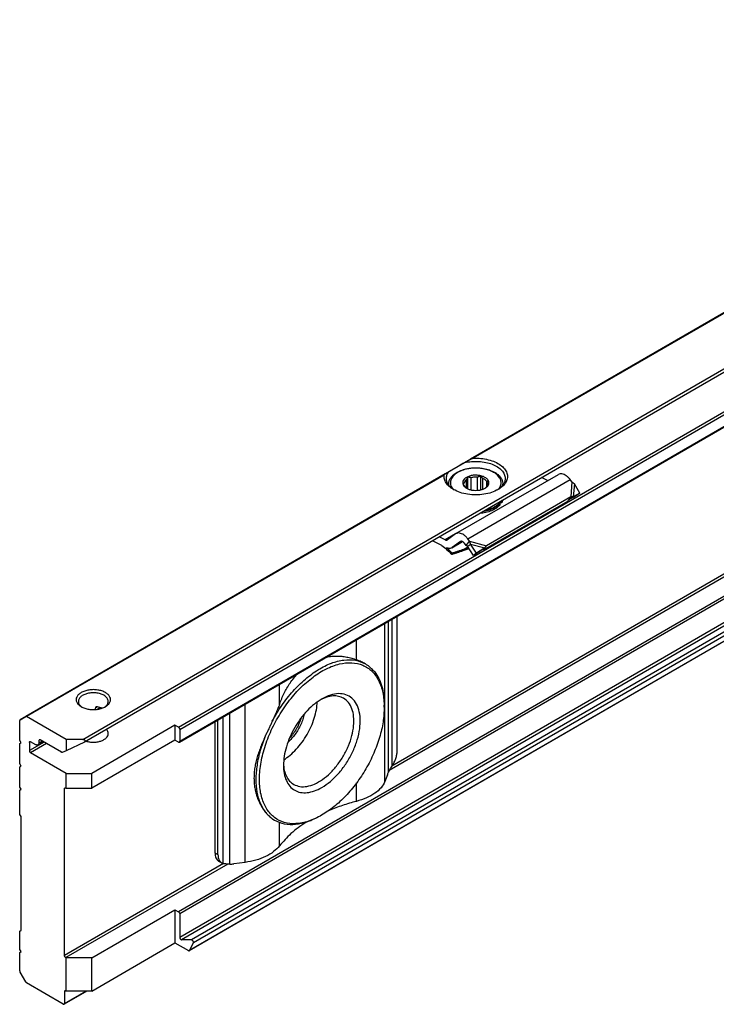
# Model space of a CAD drawing. Header units: millimetres. Extents: x -418 to 1850, y -684 to 1025.
# Tile 47 of 59: x 669 to 746, y 483 to 592. Entities that reach past the tile are written whole.
import ezdxf

# ---------------------------------------------------------------- set-up
doc = ezdxf.new("R2010")
doc.units = ezdxf.units.MM

# ---------------------------------------------------------------- blocks, each defined once
blk = doc.blocks.new('SOPORTE_SV2__53', base_point=(669.09, 483.45))
at = {"color": 7, "linetype": 'Continuous'}
for p, q in [((1549.47, 1024.43), (669.13, 514.91)), ((676.25, 512.46), (1554.56, 1020.8)), ((686.72, 512.44), (1545.86, 1009.68)), ((1546.96, 986.62), (687.82, 489.38)), ((717.28, 535.48), (728.59, 542.03)), ((716.47, 540.94), (716.47, 540.86)), ((718.44, 540.51), (718.44, 541.44)), ((718.58, 540.43), (718.58, 541.75)), ((718.94, 540.32), (718.94, 541.66)), ((719.65, 540.27), (719.65, 541.72)), ((720.01, 540.32), (720.01, 541.87)), ((720.24, 540.39), (720.24, 541.58)), ((720.67, 540.7), (720.67, 541.26)), ((722.47, 540.94), (722.47, 540.86)), ((727.4, 541.34), (726.74, 541.68)), ((730.09, 541.2), (729.89, 541.46)), ((730.97, 539.95), (730.36, 540.97)), ((730.97, 539.95), (730.23, 539.56)), ((730.97, 539.95), (730.38, 539.54)), ((729.58, 539.04), (720.27, 533.65)), ((729.95, 539.53), (720.64, 534.14)), ((722.14, 538.8), (722.14, 538.64)), ((722.33, 539.07), (722.33, 538.91)), ((729.62, 539.09), (729.58, 539.04)), ((729.73, 539.23), (729.62, 539.09)), ((730.38, 539.54), (729.72, 539.2)), ((729.95, 539.53), (729.73, 539.23)), ((729.88, 539.32), (729.83, 539.28)), ((730.23, 539.56), (729.88, 539.32)), ((717.23, 535.45), (716.34, 534.79)), ((715.72, 534.16), (714.67, 534.69)), ((716.09, 534.79), (715.42, 535.13)), ((716.82, 533.91), (718.01, 534.6)), ((717.76, 534.6), (716.87, 533.94)), ((718.41, 534.16), (718.21, 534.42)), ((718.41, 534.16), (718.56, 534.36)), ((718.56, 534.36), (718.78, 534.65)), ((718.78, 534.65), (718.58, 534.91)), ((718.69, 534.18), (718.89, 534.33)), ((719.53, 533.33), (718.89, 534.33)), ((716.86, 533.32), (716.81, 533.2)), ((718.06, 533.61), (718.72, 533.82)), ((718.08, 533.65), (718.12, 533.73)), ((718.66, 533.9), (718.12, 533.73)), ((718.55, 534.08), (718.69, 534.18)), ((719.2, 533.07), (718.55, 534.08)), ((720.12, 533.64), (719.2, 533.07)), ((719.53, 533.33), (719.2, 533.07)), ((720.45, 533.9), (719.53, 533.33)), ((720.25, 533.74), (720.12, 533.64)), ((720.45, 533.9), (720.25, 533.74)), ((710.79, 511.46), (710.79, 526.37)), ((707.29, 521.08), (707.26, 521.1)), ((677.44, 516.04), (677.44, 516.2)), ((678.05, 516.15), (678.16, 516.21)), ((709.36, 516.31), (709.36, 516.51)), ((669.09, 512.6), (669.09, 514.82)), ((669.13, 514.91), (669.75, 515.27)), ((669.13, 514.91), (669.13, 514.91)), ((674.21, 512.73), (669.85, 515.26)), ((690.99, 500), (690.99, 514.91)), ((686.23, 514.3), (677.04, 508.98)), ((686.23, 514.3), (686.23, 512.67)), ((686.62, 514.08), (686.23, 514.3)), ((686.76, 513.83), (686.76, 512.53)), ((690.65, 514.71), (690.65, 500.19)), ((669.23, 512.36), (669.09, 512.6)), ((671.21, 512.6), (671.21, 512.35)), ((673.7, 511.32), (671.35, 512.68)), ((674.21, 512.73), (674.21, 511.47)), ((676.05, 512.73), (674.21, 512.73)), ((686.23, 512.67), (677.04, 507.35)), ((686.62, 512.45), (686.23, 512.67)), ((669.09, 512.28), (669.23, 512.36)), ((669.09, 512.28), (669.23, 512.36)), ((669.09, 510.03), (669.09, 512.28)), ((670.15, 512.4), (670.15, 511.5)), ((670.85, 512.15), (670.29, 512.48)), ((671.1, 512.13), (671.7, 512.47)), ((674.21, 511.47), (673.79, 511.3)), ((676.23, 512.45), (674.21, 511.47)), ((674.21, 508.98), (670.29, 511.25)), ((669.23, 509.79), (669.09, 510.03)), ((669.09, 509.71), (669.23, 509.79)), ((669.09, 509.71), (669.23, 509.79)), ((669.09, 507.47), (669.09, 509.71)), ((674.21, 507.35), (674.21, 508.98)), ((674.21, 508.98), (677.04, 508.98)), ((677.04, 507.35), (677.04, 508.98)), ((709.71, 508.81), (709.43, 508.09)), ((669.23, 507.22), (669.09, 507.47)), ((669.09, 507.14), (669.23, 507.22)), ((669.09, 507.14), (669.23, 507.22)), ((669.09, 504.45), (669.09, 507.14)), ((674.04, 488.86), (674.04, 507.29)), ((674.18, 507.37), (674.21, 507.35)), ((674.21, 507.35), (677.04, 507.35)), ((669.23, 504.2), (669.09, 504.45)), ((669.23, 491.64), (669.23, 504.2)), ((702.44, 504.35), (702.26, 504.25)), ((697.28, 503.77), (697.24, 503.79)), ((691.06, 499.28), (691.4, 499.09)), ((693.98, 499.15), (692.74, 498.99)), ((677.04, 488.6), (686.23, 493.92)), ((686.23, 493.92), (686.62, 493.69)), ((686.23, 493.92), (686.23, 490.25)), ((686.76, 493.45), (686.76, 490.85)), ((669.09, 491.56), (669.23, 491.65)), ((669.09, 491.56), (669.23, 491.64)), ((669.09, 489.52), (669.09, 491.56)), ((677.04, 484.93), (686.23, 490.25)), ((686.23, 490.25), (687.72, 489.39)), ((688.07, 490.57), (686.97, 490.58)), ((687.85, 489.41), (688.27, 490.24)), ((669.23, 489.28), (669.09, 489.52)), ((669.09, 489.2), (669.23, 489.28)), ((669.09, 489.2), (669.23, 489.28)), ((669.09, 487.15), (669.09, 489.2)), ((674.21, 488.6), (674.18, 488.62)), ((674.21, 484.93), (674.21, 488.6)), ((677.04, 488.6), (674.21, 488.6)), ((677.04, 484.93), (677.04, 488.6)), ((669.75, 485.93), (669.13, 487.01)), ((673.89, 483.48), (669.85, 485.82)), ((676.51, 484.93), (673.99, 483.47)), ((674.04, 484.87), (674.04, 483.56)), ((674.21, 484.93), (674.18, 484.95)), ((677.04, 484.93), (674.21, 484.93))]:
    blk.add_line(p, q, dxfattribs=at)
at = {"color": 3, "linetype": 'Continuous'}
for p, q in [((676.05, 512.73), (1554.56, 1021.19)), ((686.62, 514.08), (1545.76, 1011.32)), ((686.76, 513.83), (1545.9, 1011.08)), ((686.76, 512.53), (1545.9, 1009.77)), ((1545.76, 990.94), (686.62, 493.69)), ((1545.9, 990.69), (686.76, 493.45)), ((1545.9, 988.09), (686.76, 490.85)), ((1546.1, 987.83), (686.97, 490.58)), ((1547.21, 987.81), (688.07, 490.57)), ((1547.4, 987.49), (688.27, 490.24)), ((1546.99, 986.65), (687.85, 489.41)), ((786.79, 583), (718.89, 543.71)), ((786.69, 582.88), (719.18, 543.81)), ((822.87, 574.68), (709.89, 509.29)), ((822.39, 574.73), (710.2, 509.79)), ((716.07, 542.08), (669.75, 515.27)), ((715.98, 541.96), (669.85, 515.26)), ((718.58, 534.91), (729.89, 541.46)), ((730.09, 541.2), (729.95, 539.53)), ((730.36, 540.97), (730.23, 539.56)), ((717.23, 535.45), (716.09, 534.79)), ((716.87, 533.94), (718, 534.6)), ((717.79, 534.62), (717.76, 534.6)), ((718.78, 534.65), (720.64, 534.14)), ((718.89, 534.33), (720.45, 533.9)), ((718.06, 533.61), (718.08, 533.65)), ((718.12, 533.73), (718.6, 534.01)), ((709.82, 509.11), (709.82, 525.81)), ((710.22, 509.82), (710.22, 526.04)), ((709.43, 508.09), (709.43, 525.58)), ((706.28, 521.54), (706.28, 523.76)), ((697.79, 516.63), (697.79, 518.84)), ((677.67, 516.34), (677.44, 516.2)), ((677.61, 516.06), (677.97, 516.27)), ((693.98, 499.15), (693.98, 516.64)), ((691.55, 499.02), (691.55, 515.23)), ((692.28, 498.96), (692.28, 515.65)), ((671.21, 512.35), (671.56, 512.56)), ((671.77, 512.44), (670.15, 511.5)), ((672.05, 512.27), (670.29, 511.25)), ((674.18, 507.37), (674.04, 507.29)), ((706.28, 505.89), (706.28, 507.92)), ((697.79, 500.97), (697.79, 503.52)), ((690.65, 500.19), (690.99, 500)), ((691.58, 499.01), (674.04, 488.86)), ((692.06, 498.96), (674.18, 488.62)), ((674.18, 484.95), (674.04, 484.87)), ((674.04, 483.56), (676.39, 484.93))]:
    blk.add_line(p, q, dxfattribs=at)
at = {"color": 7, "linetype": 'Continuous'}
for points, knots in [([(718.23, 543.33), (718.1, 543.25), (717.86, 543.11), (717.5, 542.91), (717.18, 542.72), (716.9, 542.56), (716.67, 542.42), (716.52, 542.34), (716.46, 542.3)], [0, 0, 0, 0, 0.443049, 0.853791, 1.225123, 1.550622, 1.824662, 2.042502, 2.042502, 2.042502, 2.042502]), ([(718.23, 543.33), (718.28, 543.36), (718.39, 543.42), (718.55, 543.52), (718.72, 543.61), (718.83, 543.67), (718.89, 543.71)], [0, 0, 0, 0, 0.1860823, 0.3759003, 0.565722, 0.7596897, 0.7596897, 0.7596897, 0.7596897]), ([(718.23, 543.33), (718.48, 543.38), (719, 543.47), (719.79, 543.48), (720.56, 543.38), (721.26, 543.18), (721.87, 542.88), (722.33, 542.51), (722.65, 542.07), (722.7, 541.74), (722.72, 541.59)], [0, 0, 0, 0, 0.77607, 1.570758, 2.352628, 3.091832, 3.764236, 4.356401, 4.872083, 5.338886, 5.338886, 5.338886, 5.338886]), ([(718.89, 543.71), (718.91, 543.72), (718.95, 543.74), (719.01, 543.77), (719.07, 543.79), (719.1, 543.8), (719.14, 543.81), (719.17, 543.81), (719.18, 543.81)], [0, 0, 0, 0, 0.070497, 0.1575631, 0.1953354, 0.2368764, 0.2747016, 0.3164477, 0.3164477, 0.3164477, 0.3164477]), ([(719.18, 543.81), (719.47, 543.81), (720.03, 543.82), (720.84, 543.67), (721.57, 543.43), (722.19, 543.1), (722.65, 542.68), (722.94, 542.19), (723, 541.67), (722.83, 541.16), (722.46, 540.7), (722.12, 540.47), (721.93, 540.35)], [0, 0, 0, 0, 0.851746, 1.681253, 2.457908, 3.158367, 3.772142, 4.308845, 4.804165, 5.312671, 5.882466, 6.536808, 6.536808, 6.536808, 6.536808]), ([(717, 540.35), (716.84, 540.46), (716.52, 540.66), (716.18, 541.06), (715.97, 541.5), (715.97, 541.81), (715.98, 541.96)], [0, 0, 0, 0, 0.587707, 1.107302, 1.572141, 2.012291, 2.012291, 2.012291, 2.012291]), ([(715.98, 541.96), (715.98, 541.97), (715.99, 542), (716.01, 542.03), (716.04, 542.06), (716.06, 542.07), (716.07, 542.08)], [0, 0, 0, 0, 0.0399121, 0.0826655, 0.1251923, 0.16193, 0.16193, 0.16193, 0.16193]), ([(716.07, 542.08), (716.1, 542.1), (716.17, 542.13), (716.26, 542.19), (716.36, 542.24), (716.43, 542.28), (716.46, 542.3)], [0, 0, 0, 0, 0.1040527, 0.21148, 0.327303, 0.4474869, 0.4474869, 0.4474869, 0.4474869]), ([(716.22, 541.59), (716.23, 541.71), (716.25, 541.97), (716.39, 542.19), (716.46, 542.3)], [0, 0, 0, 0, 0.3702304, 0.7662165, 0.7662165, 0.7662165, 0.7662165]), ([(716.47, 540.94), (716.47, 540.98), (716.47, 541.07), (716.5, 541.21), (716.54, 541.35), (716.63, 541.55), (716.81, 541.81), (717.06, 542.04), (717.3, 542.21), (717.54, 542.34), (717.8, 542.46), (718.11, 542.57), (718.43, 542.65), (718.71, 542.7), (718.93, 542.73), (719.11, 542.74), (719.28, 542.75), (719.64, 542.76), (720.16, 542.72), (720.71, 542.61), (721.12, 542.46), (721.4, 542.34), (721.65, 542.2), (721.84, 542.07), (722, 541.93), (722.13, 541.79), (722.24, 541.64), (722.35, 541.46), (722.45, 541.22), (722.46, 541.03), (722.47, 540.94)], [0, 0, 0, 0, 0.130555, 0.282171, 0.419594, 0.580599, 0.937333, 1.32804, 1.595988, 1.832851, 2.139574, 2.459216, 2.820289, 3.122745, 3.310282, 3.48019, 3.662753, 3.84575, 4.550765, 5.231218, 5.519659, 5.857575, 6.138523, 6.36239, 6.55617, 6.771504, 6.944877, 7.110899, 7.407463, 7.690461, 7.690461, 7.690461, 7.690461]), ([(720.49, 540.5), (720.58, 540.56), (720.75, 540.68), (720.91, 540.93), (720.93, 541.2), (720.8, 541.46), (720.55, 541.67), (720.22, 541.83), (719.82, 541.92), (719.4, 541.95), (718.97, 541.91), (718.71, 541.81), (718.59, 541.77)], [0, 0, 0, 0, 0.32878, 0.606594, 0.858697, 1.127056, 1.442628, 1.812169, 2.224394, 2.657925, 3.087201, 3.487461, 3.487461, 3.487461, 3.487461]), ([(729.89, 541.46), (729.82, 541.54), (729.69, 541.7), (729.46, 541.88), (729.23, 542.02), (729, 542.09), (728.78, 542.11), (728.65, 542.05), (728.59, 542.03)], [0, 0, 0, 0, 0.318961, 0.616971, 0.88702, 1.126112, 1.337253, 1.531194, 1.531194, 1.531194, 1.531194]), ([(717.09, 540.3), (716.96, 540.39), (716.72, 540.56), (716.44, 540.88), (716.25, 541.22), (716.23, 541.47), (716.22, 541.59)], [0, 0, 0, 0, 0.465803, 0.884422, 1.263498, 1.619508, 1.619508, 1.619508, 1.619508]), ([(718.59, 541.77), (718.49, 541.71), (718.3, 541.62), (718.1, 541.41), (718, 541.16), (718.04, 540.9), (718.2, 540.67), (718.36, 540.56), (718.45, 540.5)], [0, 0, 0, 0, 0.334734, 0.62083, 0.868796, 1.108344, 1.374491, 1.686893, 1.686893, 1.686893, 1.686893]), ([(718.17, 541.06), (718.16, 541.05), (718.14, 541.03), (718.11, 541.01), (718.07, 540.99), (718.05, 540.98), (718.04, 540.98)], [0, 0, 0, 0, 0.0434657, 0.085285, 0.122596, 0.1594624, 0.1594624, 0.1594624, 0.1594624]), ([(718.04, 540.98), (718.06, 540.95), (718.09, 540.9), (718.15, 540.83), (718.2, 540.76), (718.24, 540.72), (718.26, 540.7)], [0, 0, 0, 0, 0.0948298, 0.1840258, 0.2754931, 0.3612844, 0.3612844, 0.3612844, 0.3612844]), ([(718.44, 541.44), (718.38, 541.39), (718.25, 541.28), (718.2, 541.13), (718.17, 541.06)], [0, 0, 0, 0, 0.2557517, 0.4766224, 0.4766224, 0.4766224, 0.4766224]), ([(718.58, 541.75), (718.57, 541.73), (718.55, 541.67), (718.51, 541.59), (718.48, 541.51), (718.46, 541.47), (718.44, 541.44)], [0, 0, 0, 0, 0.0905927, 0.1752399, 0.2614471, 0.3414499, 0.3414499, 0.3414499, 0.3414499]), ([(718.94, 541.66), (718.91, 541.67), (718.85, 541.68), (718.76, 541.7), (718.67, 541.72), (718.61, 541.74), (718.58, 541.75)], [0, 0, 0, 0, 0.0922459, 0.1876177, 0.2781365, 0.3723515, 0.3723515, 0.3723515, 0.3723515]), ([(719.65, 541.72), (719.53, 541.73), (719.29, 541.74), (719.06, 541.69), (718.94, 541.66)], [0, 0, 0, 0, 0.3605537, 0.7121617, 0.7121617, 0.7121617, 0.7121617]), ([(720.01, 541.87), (719.98, 541.85), (719.92, 541.82), (719.83, 541.79), (719.74, 541.75), (719.68, 541.73), (719.65, 541.72)], [0, 0, 0, 0, 0.0994236, 0.1945246, 0.2941229, 0.3898454, 0.3898454, 0.3898454, 0.3898454]), ([(720.24, 541.58), (720.22, 541.6), (720.18, 541.65), (720.12, 541.72), (720.07, 541.79), (720.03, 541.84), (720.01, 541.87)], [0, 0, 0, 0, 0.0858545, 0.1773933, 0.2665262, 0.3612844, 0.3612844, 0.3612844, 0.3612844]), ([(720.67, 541.26), (720.62, 541.32), (720.5, 541.46), (720.33, 541.54), (720.24, 541.58)], [0, 0, 0, 0, 0.2547805, 0.5512749, 0.5512749, 0.5512749, 0.5512749]), ([(720.49, 540.51), (720.56, 540.57), (720.68, 540.67), (720.73, 540.82), (720.76, 540.89)], [0, 0, 0, 0, 0.2557517, 0.4766224, 0.4766224, 0.4766224, 0.4766224]), ([(720.9, 541.21), (720.88, 541.21), (720.84, 541.21), (720.79, 541.22), (720.73, 541.24), (720.69, 541.25), (720.67, 541.26)], [0, 0, 0, 0, 0.0559834, 0.1109123, 0.1702947, 0.22961, 0.22961, 0.22961, 0.22961]), ([(720.76, 540.89), (720.77, 540.92), (720.8, 540.97), (720.83, 541.04), (720.86, 541.12), (720.89, 541.18), (720.9, 541.21)], [0, 0, 0, 0, 0.0799756, 0.1661514, 0.2508258, 0.3414499, 0.3414499, 0.3414499, 0.3414499]), ([(722.72, 541.59), (722.71, 541.47), (722.68, 541.22), (722.49, 540.88), (722.21, 540.56), (721.97, 540.39), (721.84, 540.3)], [0, 0, 0, 0, 0.35601, 0.735085, 1.153705, 1.619508, 1.619508, 1.619508, 1.619508]), ([(730.36, 540.97), (730.33, 540.99), (730.29, 541.03), (730.23, 541.09), (730.16, 541.14), (730.12, 541.18), (730.09, 541.2)], [0, 0, 0, 0, 0.0895884, 0.1740072, 0.2572923, 0.3493827, 0.3493827, 0.3493827, 0.3493827]), ([(721.93, 540.35), (721.7, 540.24), (721.2, 540), (720.36, 539.81), (719.47, 539.74), (718.58, 539.81), (717.74, 540), (717.24, 540.24), (717, 540.35)], [0, 0, 0, 0, 0.790454, 1.654841, 2.55911, 3.463379, 4.327766, 5.11822, 5.11822, 5.11822, 5.11822]), ([(718.26, 540.7), (718.29, 540.66), (718.36, 540.57), (718.45, 540.51), (718.5, 540.47)], [0, 0, 0, 0, 0.1569125, 0.3303762, 0.3303762, 0.3303762, 0.3303762]), ([(718.45, 540.5), (718.54, 540.45), (718.75, 540.35), (719.1, 540.28), (719.47, 540.25), (719.84, 540.28), (720.18, 540.35), (720.39, 540.45), (720.49, 540.5)], [0, 0, 0, 0, 0.327474, 0.685577, 1.060203, 1.434829, 1.792932, 2.120405, 2.120405, 2.120405, 2.120405]), ([(720.45, 540.48), (720.45, 540.48), (720.45, 540.48), (720.46, 540.49), (720.47, 540.5), (720.48, 540.51), (720.49, 540.51)], [0, 0, 0, 0, 0.00580891, 0.01164761, 0.0321658, 0.05312302, 0.05312302, 0.05312302, 0.05312302]), ([(722.14, 538.8), (722.03, 538.69), (721.8, 538.47), (721.34, 538.22), (720.81, 538.02), (720.43, 537.95), (720.23, 537.91)], [0, 0, 0, 0, 0.460257, 0.975969, 1.541656, 2.14541, 2.14541, 2.14541, 2.14541]), ([(720.54, 538.09), (720.73, 538.14), (721.08, 538.23), (721.56, 538.45), (721.96, 538.72), (722.15, 538.95), (722.24, 539.06)], [0, 0, 0, 0, 0.568402, 1.094967, 1.571299, 1.995831, 1.995831, 1.995831, 1.995831]), ([(722.14, 538.8), (722.13, 538.81), (722.1, 538.81), (722.07, 538.83), (722.06, 538.84)], [0, 0, 0, 0, 0.04677307, 0.0897244, 0.0897244, 0.0897244, 0.0897244]), ([(722.11, 538.89), (722.13, 538.9), (722.16, 538.91), (722.22, 538.92), (722.27, 538.92), (722.31, 538.91), (722.33, 538.91)], [0, 0, 0, 0, 0.0527366, 0.1081535, 0.1644527, 0.2197436, 0.2197436, 0.2197436, 0.2197436]), ([(722.24, 539.06), (722.25, 539.06), (722.26, 539.07), (722.26, 539.08), (722.27, 539.09)], [0, 0, 0, 0, 0.02093833, 0.04175733, 0.04175733, 0.04175733, 0.04175733]), ([(722.26, 539.08), (722.27, 539.08), (722.29, 539.08), (722.32, 539.07), (722.33, 539.07)], [0, 0, 0, 0, 0.03537578, 0.07007579, 0.07007579, 0.07007579, 0.07007579]), ([(722.44, 539.19), (722.43, 539.14), (722.4, 539.04), (722.35, 538.95), (722.33, 538.91)], [0, 0, 0, 0, 0.1494895, 0.3038782, 0.3038782, 0.3038782, 0.3038782]), ([(722.37, 539.15), (722.36, 539.13), (722.35, 539.11), (722.34, 539.08), (722.33, 539.07)], [0, 0, 0, 0, 0.0438163, 0.08811003, 0.08811003, 0.08811003, 0.08811003]), ([(729.83, 539.28), (729.81, 539.27), (729.77, 539.24), (729.71, 539.19), (729.66, 539.14), (729.63, 539.11), (729.62, 539.09)], [0, 0, 0, 0, 0.0725893, 0.1438649, 0.2205085, 0.285089, 0.285089, 0.285089, 0.285089]), ([(730.23, 539.56), (730.21, 539.56), (730.17, 539.55), (730.1, 539.55), (730.02, 539.54), (729.97, 539.53), (729.95, 539.53)], [0, 0, 0, 0, 0.064153, 0.1377521, 0.2112876, 0.2863987, 0.2863987, 0.2863987, 0.2863987]), ([(722.14, 538.64), (722.01, 538.52), (721.74, 538.26), (721.19, 537.99), (720.57, 537.79), (720.11, 537.73), (719.88, 537.71)], [0, 0, 0, 0, 0.529903, 1.131598, 1.794648, 2.498901, 2.498901, 2.498901, 2.498901]), ([(717.28, 535.48), (717.27, 535.47), (717.25, 535.46), (717.24, 535.45), (717.23, 535.45)], [0, 0, 0, 0, 0.02788887, 0.05583578, 0.05583578, 0.05583578, 0.05583578]), ([(718.58, 534.91), (718.51, 534.99), (718.38, 535.15), (718.15, 535.34), (717.91, 535.47), (717.68, 535.55), (717.46, 535.56), (717.34, 535.5), (717.28, 535.48)], [0, 0, 0, 0, 0.318961, 0.616971, 0.88702, 1.126112, 1.337253, 1.531194, 1.531194, 1.531194, 1.531194]), ([(716.09, 534.79), (716.13, 534.77), (716.21, 534.74), (716.29, 534.77), (716.32, 534.78)], [0, 0, 0, 0, 0.1279345, 0.2345827, 0.2345827, 0.2345827, 0.2345827]), ([(716.32, 534.78), (716.32, 534.78), (716.33, 534.78), (716.33, 534.79), (716.34, 534.79)], [0, 0, 0, 0, 0.00929629, 0.01861192, 0.01861192, 0.01861192, 0.01861192]), ([(717.78, 534.61), (717.77, 534.61), (717.77, 534.61), (717.76, 534.6), (717.76, 534.6)], [0, 0, 0, 0, 0.00929629, 0.01861192, 0.01861192, 0.01861192, 0.01861192]), ([(718.21, 534.42), (718.18, 534.46), (718.11, 534.54), (718, 534.61), (717.88, 534.65), (717.81, 534.62), (717.78, 534.61)], [0, 0, 0, 0, 0.1568648, 0.2952629, 0.4107357, 0.5088861, 0.5088861, 0.5088861, 0.5088861]), ([(718.89, 534.33), (718.88, 534.36), (718.86, 534.41), (718.84, 534.49), (718.81, 534.57), (718.79, 534.62), (718.78, 534.65)], [0, 0, 0, 0, 0.0858164, 0.1713182, 0.2552987, 0.3377326, 0.3377326, 0.3377326, 0.3377326]), ([(715.72, 534.16), (715.91, 534.01), (716.29, 533.71), (716.64, 533.37), (716.81, 533.2)], [0, 0, 0, 0, 0.715526, 1.456391, 1.456391, 1.456391, 1.456391]), ([(716.82, 533.91), (716.78, 533.89), (716.7, 533.85), (716.55, 533.84), (716.39, 533.85), (716.29, 533.89), (716.24, 533.91)], [0, 0, 0, 0, 0.1366038, 0.2796085, 0.4340577, 0.602995, 0.602995, 0.602995, 0.602995]), ([(716.86, 533.32), (716.76, 533.42), (716.56, 533.62), (716.34, 533.81), (716.24, 533.91)], [0, 0, 0, 0, 0.4316811, 0.8556339, 0.8556339, 0.8556339, 0.8556339]), ([(716.81, 533.2), (716.92, 533.23), (717.13, 533.3), (717.44, 533.4), (717.75, 533.5), (717.96, 533.57), (718.06, 533.61)], [0, 0, 0, 0, 0.32897, 0.657431, 0.985805, 1.313673, 1.313673, 1.313673, 1.313673]), ([(716.87, 533.94), (716.86, 533.94), (716.85, 533.93), (716.83, 533.92), (716.82, 533.91)], [0, 0, 0, 0, 0.02794691, 0.05583578, 0.05583578, 0.05583578, 0.05583578]), ([(718.12, 533.73), (718.01, 533.69), (717.8, 533.62), (717.49, 533.52), (717.18, 533.42), (716.97, 533.35), (716.86, 533.32)], [0, 0, 0, 0, 0.328609, 0.657763, 0.986976, 1.316736, 1.316736, 1.316736, 1.316736]), ([(718.55, 534.08), (718.54, 534.08), (718.52, 534.1), (718.48, 534.12), (718.45, 534.14), (718.43, 534.16), (718.41, 534.16)], [0, 0, 0, 0, 0.0408745, 0.0819997, 0.1230501, 0.1643534, 0.1643534, 0.1643534, 0.1643534]), ([(720.64, 534.14), (720.62, 534.12), (720.59, 534.08), (720.55, 534.02), (720.5, 533.96), (720.47, 533.92), (720.45, 533.9)], [0, 0, 0, 0, 0.0712067, 0.1453296, 0.2219817, 0.3011448, 0.3011448, 0.3011448, 0.3011448]), ([(696.98, 514.75), (697.32, 515.34), (697.99, 516.51), (699.23, 518.07), (700.58, 519.4), (702, 520.46), (703.44, 521.19), (704.83, 521.56), (706.17, 521.57), (706.93, 521.24), (707.29, 521.08)], [0, 0, 0, 0, 2.039172, 4.039719, 5.948553, 7.721033, 9.326958, 10.758142, 12.037595, 13.226248, 13.226248, 13.226248, 13.226248]), ([(702.95, 521.83), (702.96, 521.83), (702.98, 521.84), (703.17, 521.88), (703.55, 521.93), (704.1, 521.95), (704.66, 521.93), (705.21, 521.85), (705.76, 521.72), (706.11, 521.6), (706.28, 521.54)], [0, 0, 0, 0, 0.022156, 0.044303, 0.600781, 1.153517, 1.712392, 2.269943, 2.827242, 3.384841, 3.384841, 3.384841, 3.384841]), ([(707.26, 521.1), (707.18, 521.14), (707.03, 521.22), (706.8, 521.33), (706.55, 521.44), (706.37, 521.51), (706.28, 521.54)], [0, 0, 0, 0, 0.251557, 0.510479, 0.785772, 1.069218, 1.069218, 1.069218, 1.069218]), ([(702.44, 504.35), (701.96, 504.11), (701.06, 503.65), (699.63, 503.36), (698.31, 503.49), (697.18, 504.05), (696.32, 505.02), (695.76, 506.31), (695.53, 507.85), (695.6, 509.58), (695.97, 511.43), (696.64, 513.31), (697.56, 515.16), (698.7, 516.87), (700, 518.39), (701.42, 519.63), (702.88, 520.56), (704.34, 521.12), (705.73, 521.28), (707, 521.02), (708.05, 520.31), (708.81, 519.23), (709.28, 517.86), (709.33, 516.85), (709.36, 516.31)], [0, 0, 0, 0, 1.605479, 3.026381, 4.298231, 5.500692, 6.739593, 8.106501, 9.651301, 11.381996, 13.275475, 15.287889, 17.362768, 19.437646, 21.45006, 23.343539, 25.074234, 26.619034, 27.985942, 29.224843, 30.427305, 31.699155, 33.120057, 34.725535, 34.725535, 34.725535, 34.725535]), ([(707.29, 521.08), (707.34, 521.05), (707.44, 520.99), (707.54, 520.92), (707.59, 520.89)], [0, 0, 0, 0, 0.1743875, 0.3490943, 0.3490943, 0.3490943, 0.3490943]), ([(708.3, 520.19), (708.24, 520.25), (708.14, 520.37), (707.96, 520.54), (707.78, 520.72), (707.65, 520.83), (707.59, 520.89)], [0, 0, 0, 0, 0.2375866, 0.4800386, 0.733304, 0.9924209, 0.9924209, 0.9924209, 0.9924209]), ([(708.3, 520.19), (708.46, 519.95), (708.8, 519.46), (709.11, 518.57), (709.32, 517.58), (709.34, 516.88), (709.36, 516.51)], [0, 0, 0, 0, 0.865086, 1.796233, 2.804724, 3.894206, 3.894206, 3.894206, 3.894206]), ([(697.79, 516.63), (697.87, 516.83), (698.02, 517.24), (698.3, 517.84), (698.6, 518.42), (698.95, 518.97), (699.33, 519.5), (699.61, 519.82), (699.75, 519.98)], [0, 0, 0, 0, 0.656451, 1.329534, 1.961357, 2.618601, 3.292625, 3.905328, 3.905328, 3.905328, 3.905328]), ([(678.56, 517.91), (678.43, 517.98), (678.16, 518.11), (677.7, 518.21), (677.22, 518.25), (676.73, 518.21), (676.27, 518.1), (675.88, 517.93), (675.57, 517.71), (675.37, 517.44), (675.29, 517.13), (675.37, 516.83), (675.57, 516.55), (675.77, 516.42), (675.88, 516.35)], [0, 0, 0, 0, 0.431098, 0.902937, 1.396732, 1.890447, 2.362057, 2.792814, 3.171045, 3.497161, 3.789201, 4.081646, 4.408752, 4.788148, 4.788148, 4.788148, 4.788148]), ([(678.38, 517.61), (678.26, 517.67), (677.99, 517.8), (677.53, 517.88), (677.06, 517.89), (676.59, 517.83), (676.18, 517.69), (675.85, 517.49), (675.62, 517.23), (675.58, 517.03), (675.57, 516.93)], [0, 0, 0, 0, 0.423238, 0.888817, 1.372639, 1.847249, 2.286851, 2.672672, 2.999845, 3.28602, 3.28602, 3.28602, 3.28602]), ([(675.57, 516.93), (675.57, 516.87), (675.58, 516.75), (675.67, 516.59), (675.8, 516.43), (675.91, 516.35), (675.97, 516.3)], [0, 0, 0, 0, 0.1721846, 0.3545772, 0.5546937, 0.7763357, 0.7763357, 0.7763357, 0.7763357]), ([(678.87, 516.93), (678.86, 516.99), (678.85, 517.12), (678.74, 517.31), (678.59, 517.47), (678.45, 517.56), (678.38, 517.61)], [0, 0, 0, 0, 0.1889853, 0.3912473, 0.6159874, 0.8670823, 0.8670823, 0.8670823, 0.8670823]), ([(678.46, 516.3), (678.52, 516.35), (678.64, 516.43), (678.76, 516.59), (678.85, 516.75), (678.86, 516.87), (678.87, 516.93)], [0, 0, 0, 0, 0.2216421, 0.4217585, 0.6041512, 0.7763357, 0.7763357, 0.7763357, 0.7763357]), ([(678.56, 516.35), (678.66, 516.42), (678.86, 516.55), (679.07, 516.83), (679.14, 517.13), (679.07, 517.44), (678.86, 517.71), (678.67, 517.84), (678.56, 517.91)], [0, 0, 0, 0, 0.379809, 0.707216, 0.999947, 1.292408, 1.619154, 1.998185, 1.998185, 1.998185, 1.998185]), ([(702.48, 517.22), (702.19, 517.04), (701.61, 516.66), (700.82, 515.91), (700.09, 515.04), (699.45, 514.06), (698.92, 513.02), (698.53, 511.95), (698.27, 510.9), (698.24, 510.2), (698.22, 509.86)], [0, 0, 0, 0, 1.007521, 2.095135, 3.24031, 4.415474, 5.590637, 6.735812, 7.823426, 8.830947, 8.830947, 8.830947, 8.830947]), ([(699.35, 507.76), (699.58, 507.67), (700.04, 507.47), (700.86, 507.52), (701.71, 507.79), (702.58, 508.31), (703.42, 509.02), (704.2, 509.91), (704.88, 510.92), (705.42, 512.01), (705.8, 513.13), (706, 514.21), (706.01, 515.22), (705.83, 516.1), (705.46, 516.83), (705.06, 517.14), (704.86, 517.28)], [0, 0, 0, 0, 0.719072, 1.503175, 2.392537, 3.397831, 4.507006, 5.692929, 6.919375, 8.14582, 9.331744, 10.440918, 11.446212, 12.335574, 13.119678, 13.838749, 13.838749, 13.838749, 13.838749]), ([(704.86, 517.28), (704.68, 517.37), (704.31, 517.54), (703.66, 517.56), (702.97, 517.43), (702.53, 517.22), (702.3, 517.11)], [0, 0, 0, 0, 0.589999, 1.21743, 1.909281, 2.678436, 2.678436, 2.678436, 2.678436]), ([(702.46, 507.43), (702.78, 507.64), (703.46, 508.08), (704.33, 508.97), (705.13, 510.01), (705.8, 511.16), (706.3, 512.37), (706.62, 513.58), (706.74, 514.72), (706.65, 515.76), (706.34, 516.64), (705.83, 517.31), (705.12, 517.73), (704.28, 517.84), (703.36, 517.67), (702.78, 517.38), (702.48, 517.22)], [0, 0, 0, 0, 1.155707, 2.411102, 3.730971, 5.072968, 6.392471, 7.647174, 8.801943, 9.834563, 10.743141, 11.554748, 12.328594, 13.139606, 14.047228, 15.078797, 15.078797, 15.078797, 15.078797]), ([(675.88, 516.35), (676.01, 516.29), (676.28, 516.16), (676.73, 516.06), (677.22, 516.02), (677.7, 516.06), (678.16, 516.16), (678.43, 516.29), (678.56, 516.35)], [0, 0, 0, 0, 0.429104, 0.898342, 1.389231, 1.88012, 2.349359, 2.778462, 2.778462, 2.778462, 2.778462]), ([(677.51, 516.31), (677.5, 516.31), (677.49, 516.3), (677.48, 516.29), (677.47, 516.28), (677.45, 516.26), (677.44, 516.24), (677.44, 516.22), (677.44, 516.2)], [0, 0, 0, 0, 0.017957, 0.0353517, 0.0543994, 0.06952, 0.1028261, 0.1358864, 0.1358864, 0.1358864, 0.1358864]), ([(677.67, 516.34), (677.66, 516.34), (677.65, 516.34), (677.63, 516.34), (677.61, 516.34), (677.58, 516.34), (677.55, 516.33), (677.52, 516.32), (677.51, 516.31)], [0, 0, 0, 0, 0.0235352, 0.0434901, 0.0629917, 0.0860877, 0.1281075, 0.1676999, 0.1676999, 0.1676999, 0.1676999]), ([(678.19, 516.19), (678.11, 516.22), (677.94, 516.29), (677.76, 516.32), (677.67, 516.34)], [0, 0, 0, 0, 0.2647998, 0.5441683, 0.5441683, 0.5441683, 0.5441683]), ([(697.79, 516.63), (697.73, 516.47), (697.61, 516.15), (697.41, 515.69), (697.2, 515.22), (697.06, 514.91), (696.98, 514.75)], [0, 0, 0, 0, 0.499383, 1.011894, 1.523124, 2.042903, 2.042903, 2.042903, 2.042903]), ([(698.25, 510.48), (698.49, 510.64), (698.99, 510.99), (699.66, 511.66), (700.29, 512.41), (700.84, 513.26), (701.3, 514.15), (701.64, 515.07), (701.88, 515.99), (701.94, 516.59), (701.96, 516.89)], [0, 0, 0, 0, 0.883325, 1.828477, 2.817611, 3.829543, 4.841474, 5.830609, 6.77576, 7.659085, 7.659085, 7.659085, 7.659085]), ([(709.36, 516.31), (709.33, 515.76), (709.27, 514.63), (708.85, 512.91), (708.22, 511.18), (707.36, 509.48), (706.32, 507.9), (705.13, 506.48), (703.85, 505.27), (702.9, 504.65), (702.44, 504.35)], [0, 0, 0, 0, 1.637222, 3.404594, 5.265504, 7.175144, 9.084785, 10.945695, 12.713067, 14.350289, 14.350289, 14.350289, 14.350289]), ([(669.13, 514.91), (669.12, 514.9), (669.09, 514.87), (669.09, 514.84), (669.09, 514.82)], [0, 0, 0, 0, 0.0465697, 0.1036576, 0.1036576, 0.1036576, 0.1036576]), ([(669.13, 514.91), (669.13, 514.91), (669.13, 514.91), (669.13, 514.91), (669.13, 514.91)], [0, 0, 0, 0, 0.0001066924, 0.0002133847, 0.0002133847, 0.0002133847, 0.0002133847]), ([(669.85, 515.26), (669.83, 515.27), (669.8, 515.28), (669.77, 515.27), (669.75, 515.27)], [0, 0, 0, 0, 0.0573272, 0.1040441, 0.1040441, 0.1040441, 0.1040441]), ([(696.98, 514.75), (696.93, 514.62), (696.81, 514.36), (696.64, 513.98), (696.46, 513.61), (696.33, 513.36), (696.27, 513.23)], [0, 0, 0, 0, 0.421459, 0.839309, 1.259059, 1.672769, 1.672769, 1.672769, 1.672769]), ([(700.51, 515.53), (700.46, 515.34), (700.37, 514.95), (700.14, 514.38), (699.86, 513.83), (699.52, 513.3), (699.14, 512.82), (698.85, 512.55), (698.7, 512.41)], [0, 0, 0, 0, 0.58827, 1.201661, 1.828033, 2.454405, 3.067796, 3.656067, 3.656067, 3.656067, 3.656067]), ([(700.19, 515.14), (700.12, 514.93), (699.98, 514.52), (699.68, 513.93), (699.32, 513.37), (699.03, 513.04), (698.89, 512.88)], [0, 0, 0, 0, 0.648659, 1.314288, 1.979918, 2.628576, 2.628576, 2.628576, 2.628576]), ([(678.87, 513.38), (678.86, 513.47), (678.83, 513.64), (678.72, 513.78), (678.66, 513.85)], [0, 0, 0, 0, 0.2469056, 0.5215336, 0.5215336, 0.5215336, 0.5215336]), ([(686.62, 514.08), (686.64, 514.06), (686.68, 514.04), (686.72, 513.97), (686.76, 513.91), (686.76, 513.86), (686.76, 513.83)], [0, 0, 0, 0, 0.0695843, 0.1466412, 0.2236607, 0.293145, 0.293145, 0.293145, 0.293145]), ([(671.35, 512.68), (671.33, 512.69), (671.3, 512.7), (671.25, 512.69), (671.21, 512.65), (671.21, 512.62), (671.21, 512.6)], [0, 0, 0, 0, 0.0573272, 0.1040441, 0.1506993, 0.2079051, 0.2079051, 0.2079051, 0.2079051]), ([(676.05, 512.73), (676.09, 512.73), (676.16, 512.73), (676.25, 512.69), (676.31, 512.64), (676.34, 512.57), (676.31, 512.5), (676.27, 512.47), (676.25, 512.46)], [0, 0, 0, 0, 0.1088664, 0.2071442, 0.2881042, 0.3541024, 0.4200425, 0.5008882, 0.5008882, 0.5008882, 0.5008882]), ([(676.41, 512.55), (676.54, 512.51), (676.81, 512.44), (677.23, 512.42), (677.65, 512.45), (678.04, 512.54), (678.38, 512.69), (678.65, 512.89), (678.83, 513.12), (678.86, 513.3), (678.87, 513.38)], [0, 0, 0, 0, 0.407949, 0.833928, 1.259177, 1.665034, 2.035674, 2.361307, 2.642378, 2.894213, 2.894213, 2.894213, 2.894213]), ([(696.27, 513.23), (696.18, 513.03), (696, 512.63), (695.75, 512.02), (695.52, 511.41), (695.32, 510.82), (695.17, 510.22), (695.05, 509.64), (694.98, 509.05), (694.96, 508.49), (694.98, 507.93), (695.03, 507.47), (695.11, 507.11), (695.17, 506.85), (695.24, 506.59), (695.35, 506.26), (695.51, 505.87), (695.74, 505.42), (695.99, 505.02), (696.18, 504.77), (696.27, 504.65)], [0, 0, 0, 0, 0.667051, 1.330651, 1.972099, 2.606372, 3.214626, 3.819531, 4.391078, 4.976557, 5.505665, 6.08507, 6.344133, 6.622681, 6.891687, 7.148413, 7.667435, 8.159964, 8.641672, 9.096749, 9.096749, 9.096749, 9.096749]), ([(696.27, 504.65), (696.06, 504.98), (695.61, 505.67), (695.29, 506.94), (695.17, 508.37), (695.31, 509.94), (695.66, 511.59), (696.06, 512.68), (696.27, 513.23)], [0, 0, 0, 0, 1.165888, 2.45697, 3.890766, 5.463472, 7.155629, 8.936943, 8.936943, 8.936943, 8.936943]), ([(670.15, 512.4), (670.15, 512.42), (670.15, 512.45), (670.18, 512.49), (670.24, 512.5), (670.27, 512.49), (670.29, 512.48)], [0, 0, 0, 0, 0.0572058, 0.1038611, 0.150578, 0.2079051, 0.2079051, 0.2079051, 0.2079051]), ([(670.15, 511.5), (670.15, 511.48), (670.15, 511.43), (670.19, 511.36), (670.23, 511.3), (670.27, 511.27), (670.29, 511.25)], [0, 0, 0, 0, 0.0694843, 0.1465039, 0.2235608, 0.293145, 0.293145, 0.293145, 0.293145]), ([(671.1, 512.13), (671.09, 512.12), (671.05, 512.1), (670.99, 512.1), (670.92, 512.12), (670.88, 512.14), (670.85, 512.15)], [0, 0, 0, 0, 0.0571993, 0.118477, 0.1866495, 0.2628912, 0.2628912, 0.2628912, 0.2628912]), ([(671.21, 512.35), (671.21, 512.33), (671.2, 512.28), (671.18, 512.21), (671.15, 512.16), (671.12, 512.14), (671.1, 512.13)], [0, 0, 0, 0, 0.0757508, 0.1435134, 0.2044637, 0.2613899, 0.2613899, 0.2613899, 0.2613899]), ([(676.25, 512.46), (676.25, 512.45), (676.24, 512.45), (676.23, 512.45), (676.23, 512.45)], [0, 0, 0, 0, 0.01039098, 0.02100593, 0.02100593, 0.02100593, 0.02100593]), ([(686.62, 512.45), (686.64, 512.44), (686.67, 512.42), (686.71, 512.43), (686.72, 512.44)], [0, 0, 0, 0, 0.0574453, 0.1042475, 0.1042475, 0.1042475, 0.1042475]), ([(686.72, 512.44), (686.73, 512.45), (686.76, 512.47), (686.76, 512.51), (686.76, 512.53)], [0, 0, 0, 0, 0.0465697, 0.1036576, 0.1036576, 0.1036576, 0.1036576]), ([(673.79, 511.3), (673.77, 511.3), (673.74, 511.3), (673.71, 511.31), (673.7, 511.32)], [0, 0, 0, 0, 0.04269591, 0.09436097, 0.09436097, 0.09436097, 0.09436097]), ([(710.22, 509.82), (710.3, 509.96), (710.47, 510.21), (710.64, 510.63), (710.76, 511.05), (710.78, 511.32), (710.79, 511.46)], [0, 0, 0, 0, 0.46252, 0.918518, 1.352276, 1.750693, 1.750693, 1.750693, 1.750693]), ([(698.22, 510.07), (698.24, 509.82), (698.28, 509.33), (698.51, 508.67), (698.86, 508.12), (699.19, 507.88), (699.35, 507.76)], [0, 0, 0, 0, 0.769155, 1.461007, 2.088437, 2.678436, 2.678436, 2.678436, 2.678436]), ([(698.22, 509.86), (698.23, 509.56), (698.26, 508.98), (698.5, 508.19), (698.89, 507.55), (699.44, 507.09), (700.11, 506.84), (700.87, 506.83), (701.68, 507.02), (702.19, 507.28), (702.46, 507.43)], [0, 0, 0, 0, 0.911035, 1.725773, 2.458495, 3.143007, 3.828005, 4.562021, 5.378502, 6.291374, 6.291374, 6.291374, 6.291374]), ([(710.22, 509.82), (710.18, 509.76), (710.09, 509.64), (709.98, 509.46), (709.88, 509.29), (709.84, 509.17), (709.82, 509.11)], [0, 0, 0, 0, 0.227351, 0.4425519, 0.6419126, 0.8214453, 0.8214453, 0.8214453, 0.8214453]), ([(709.71, 508.81), (709.73, 508.86), (709.77, 508.96), (709.8, 509.06), (709.82, 509.11)], [0, 0, 0, 0, 0.1525511, 0.3192904, 0.3192904, 0.3192904, 0.3192904]), ([(674.04, 507.29), (674.04, 507.31), (674.04, 507.35), (674.06, 507.37), (674.08, 507.38)], [0, 0, 0, 0, 0.0570879, 0.1036576, 0.1036576, 0.1036576, 0.1036576]), ([(674.08, 507.38), (674.09, 507.39), (674.13, 507.4), (674.16, 507.38), (674.18, 507.37)], [0, 0, 0, 0, 0.0468022, 0.1042475, 0.1042475, 0.1042475, 0.1042475]), ([(709.43, 508.09), (709.3, 507.85), (709.02, 507.33), (708.29, 506.73), (707.37, 506.21), (706.66, 506), (706.28, 505.89)], [0, 0, 0, 0, 0.817685, 1.74896, 2.804162, 3.968074, 3.968074, 3.968074, 3.968074]), ([(706.28, 505.89), (705.76, 505.75), (704.74, 505.47), (703.76, 505.08), (703.27, 504.89)], [0, 0, 0, 0, 1.615583, 3.174186, 3.174186, 3.174186, 3.174186]), ([(696.27, 504.65), (696.33, 504.58), (696.45, 504.46), (696.63, 504.28), (696.81, 504.12), (696.93, 504.01), (696.98, 503.96)], [0, 0, 0, 0, 0.265649, 0.5161179, 0.7608129, 0.9918468, 0.9918468, 0.9918468, 0.9918468]), ([(696.98, 503.96), (697, 503.94), (697.05, 503.91), (697.11, 503.87), (697.17, 503.83), (697.22, 503.8), (697.24, 503.79)], [0, 0, 0, 0, 0.0794166, 0.1566112, 0.2345979, 0.3052323, 0.3052323, 0.3052323, 0.3052323]), ([(697.28, 503.77), (697.23, 503.8), (697.13, 503.86), (697.03, 503.92), (696.98, 503.96)], [0, 0, 0, 0, 0.1743853, 0.3490899, 0.3490899, 0.3490899, 0.3490899]), ([(702.26, 504.25), (701.81, 504.02), (700.95, 503.58), (699.61, 503.27), (698.35, 503.28), (697.62, 503.61), (697.28, 503.77)], [0, 0, 0, 0, 1.515016, 2.870268, 4.089274, 5.227798, 5.227798, 5.227798, 5.227798]), ([(700.68, 503.55), (700.11, 503.16), (699.04, 502.43), (698.19, 501.44), (697.79, 500.97)], [0, 0, 0, 0, 2.030831, 3.884517, 3.884517, 3.884517, 3.884517]), ([(697.79, 500.97), (697.58, 500.75), (697.14, 500.27), (696.23, 499.76), (695.17, 499.35), (694.38, 499.22), (693.98, 499.15)], [0, 0, 0, 0, 0.90876, 1.941756, 3.087732, 4.317336, 4.317336, 4.317336, 4.317336]), ([(690.65, 500.19), (690.66, 500.09), (690.67, 499.9), (690.75, 499.64), (690.87, 499.42), (691, 499.32), (691.06, 499.28)], [0, 0, 0, 0, 0.303003, 0.574054, 0.817855, 1.04556, 1.04556, 1.04556, 1.04556]), ([(690.99, 500), (690.99, 499.9), (691, 499.7), (691.08, 499.44), (691.21, 499.22), (691.34, 499.13), (691.4, 499.09)], [0, 0, 0, 0, 0.303003, 0.574054, 0.817855, 1.04556, 1.04556, 1.04556, 1.04556]), ([(691.4, 499.09), (691.42, 499.07), (691.47, 499.05), (691.53, 499.03), (691.55, 499.02)], [0, 0, 0, 0, 0.0829795, 0.1668091, 0.1668091, 0.1668091, 0.1668091]), ([(692.28, 498.96), (692.21, 498.96), (692.07, 498.96), (691.88, 498.97), (691.71, 498.98), (691.6, 499.01), (691.55, 499.02)], [0, 0, 0, 0, 0.2129667, 0.410976, 0.5807459, 0.7310186, 0.7310186, 0.7310186, 0.7310186]), ([(692.28, 498.96), (692.36, 498.96), (692.51, 498.96), (692.66, 498.98), (692.74, 498.99)], [0, 0, 0, 0, 0.230338, 0.4640681, 0.4640681, 0.4640681, 0.4640681]), ([(686.62, 493.69), (686.64, 493.68), (686.68, 493.65), (686.72, 493.59), (686.76, 493.52), (686.76, 493.47), (686.76, 493.45)], [0, 0, 0, 0, 0.0695843, 0.1466412, 0.2236607, 0.293145, 0.293145, 0.293145, 0.293145]), ([(686.76, 490.85), (686.77, 490.83), (686.77, 490.79), (686.79, 490.73), (686.83, 490.67), (686.87, 490.62), (686.92, 490.59), (686.95, 490.59), (686.97, 490.58)], [0, 0, 0, 0, 0.0591514, 0.1245698, 0.191665, 0.2554465, 0.3117368, 0.3586167, 0.3586167, 0.3586167, 0.3586167]), ([(688.27, 490.24), (688.27, 490.26), (688.28, 490.3), (688.27, 490.37), (688.24, 490.44), (688.19, 490.51), (688.14, 490.55), (688.09, 490.56), (688.07, 490.57)], [0, 0, 0, 0, 0.0586558, 0.1305554, 0.2104936, 0.2900936, 0.3610972, 0.4187057, 0.4187057, 0.4187057, 0.4187057]), ([(674.18, 488.62), (674.16, 488.63), (674.12, 488.66), (674.07, 488.72), (674.04, 488.79), (674.04, 488.84), (674.04, 488.86)], [0, 0, 0, 0, 0.0695843, 0.1466412, 0.2236607, 0.293145, 0.293145, 0.293145, 0.293145]), ([(687.72, 489.39), (687.74, 489.38), (687.77, 489.36), (687.81, 489.37), (687.82, 489.38)], [0, 0, 0, 0, 0.0574453, 0.1042475, 0.1042475, 0.1042475, 0.1042475]), ([(687.82, 489.38), (687.83, 489.38), (687.84, 489.39), (687.85, 489.4), (687.85, 489.41)], [0, 0, 0, 0, 0.02117301, 0.04365722, 0.04365722, 0.04365722, 0.04365722]), ([(669.09, 487.15), (669.09, 487.12), (669.09, 487.07), (669.12, 487.03), (669.13, 487.01)], [0, 0, 0, 0, 0.0694843, 0.1465039, 0.1465039, 0.1465039, 0.1465039]), ([(669.75, 485.93), (669.77, 485.9), (669.79, 485.86), (669.83, 485.83), (669.85, 485.82)], [0, 0, 0, 0, 0.0770569, 0.1466412, 0.1466412, 0.1466412, 0.1466412]), ([(674.08, 484.96), (674.06, 484.95), (674.04, 484.92), (674.04, 484.89), (674.04, 484.87)], [0, 0, 0, 0, 0.0465697, 0.1036576, 0.1036576, 0.1036576, 0.1036576]), ([(674.18, 484.95), (674.16, 484.96), (674.13, 484.97), (674.09, 484.96), (674.08, 484.96)], [0, 0, 0, 0, 0.0574453, 0.1042475, 0.1042475, 0.1042475, 0.1042475]), ([(673.89, 483.48), (673.91, 483.47), (673.94, 483.45), (673.98, 483.46), (673.99, 483.47)], [0, 0, 0, 0, 0.0574453, 0.1042475, 0.1042475, 0.1042475, 0.1042475]), ([(673.99, 483.47), (674.01, 483.48), (674.03, 483.5), (674.03, 483.54), (674.04, 483.56)], [0, 0, 0, 0, 0.0465697, 0.1036576, 0.1036576, 0.1036576, 0.1036576])]:
    blk.add_open_spline(points, degree=3, knots=knots, dxfattribs=at)
at = {"color": 3, "linetype": 'Continuous'}
for points, knots in [([(722.06, 540.49), (722.13, 540.61), (722.27, 540.85), (722.28, 541.29), (722.1, 541.69), (721.77, 542.05), (721.3, 542.35), (720.73, 542.56), (720.08, 542.7), (719.4, 542.73), (718.72, 542.68), (718.08, 542.53), (717.53, 542.29), (717.09, 541.98), (716.78, 541.62), (716.64, 541.2), (716.69, 540.77), (716.85, 540.53), (716.93, 540.41)], [0, 0, 0, 0, 0.427003, 0.82791, 1.249244, 1.727441, 2.276852, 2.892832, 3.558202, 4.248464, 4.935875, 5.593054, 6.196627, 6.731482, 7.196285, 7.60991, 8.012446, 8.449561, 8.449561, 8.449561, 8.449561]), ([(716.47, 540.94), (716.47, 540.92), (716.47, 540.9), (716.47, 540.87), (716.47, 540.86)], [0, 0, 0, 0, 0.03749035, 0.07501535, 0.07501535, 0.07501535, 0.07501535]), ([(722.46, 540.86), (722.46, 540.87), (722.47, 540.9), (722.47, 540.92), (722.47, 540.94)], [0, 0, 0, 0, 0.037525, 0.07501535, 0.07501535, 0.07501535, 0.07501535]), ([(722, 540.41), (722.01, 540.42), (722.03, 540.45), (722.05, 540.47), (722.06, 540.49)], [0, 0, 0, 0, 0.04704047, 0.09343291, 0.09343291, 0.09343291, 0.09343291])]:
    blk.add_open_spline(points, degree=3, knots=knots, dxfattribs=at)
blk = doc.blocks.new('Iso1', base_point=(735.25, 534.31))
blk.add_blockref('SOPORTE_SV2__53', (669.09, 483.45))

msp = doc.modelspace()

# ---------------------------------------------------------------- block references
msp.add_blockref('Iso1', (735.25, 534.31))

doc.saveas('drawing.dxf')
